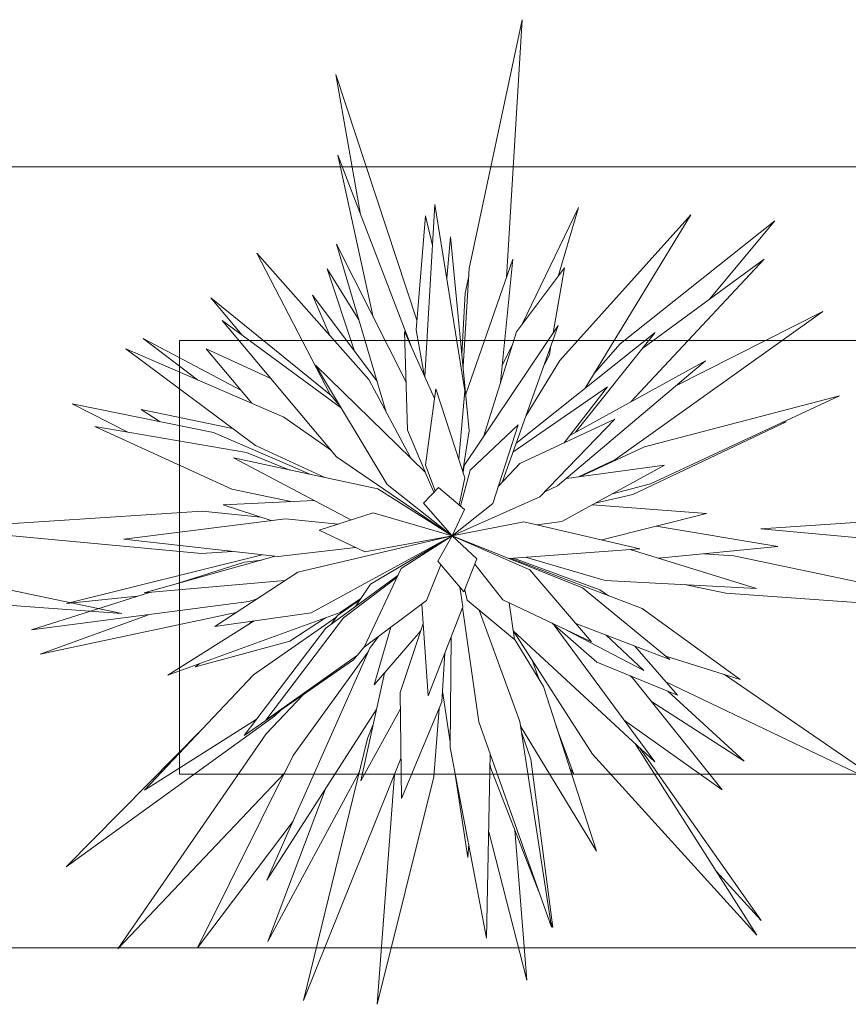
# Model space of a CAD drawing. Header units: millimetres. Extents: x 0 to 1184, y 0 to 836.
# Tile 223 of 241: x 830.68 to 835.46, y 612.37 to 618.04. Entities that reach past the tile are written whole.
import ezdxf
from ezdxf.xclip import XClip

# ---------------------------------------------------------------- set-up
doc = ezdxf.new("R2010")
doc.units = ezdxf.units.MM
doc.header["$MEASUREMENT"] = 0
doc.header["$XCLIPFRAME"] = 0
doc.layers.add('Интерьер - Мебель', color=7, linetype='Continuous')

# ---------------------------------------------------------------- blocks, each defined once
blk = doc.blocks.new('Чертеж_4_4', base_point=(-278.4786, 89.5641))
at = {"layer": 'Интерьер - Мебель', "color": 7, "linetype": 'Continuous', "lineweight": 15}
for p, q in [((833.2694, 616.6075), (833.575, 618.0416)), ((833.2694, 616.6075), (833.575, 618.0416)), ((833.575, 618.0416), (833.4836, 616.5557)), ((833.575, 618.0416), (833.4836, 616.5557)), ((832.6428, 616.9194), (832.5, 617.7264)), ((832.5, 617.7264), (832.9679, 616.3098)), ((832.6428, 616.9194), (832.5, 617.7264)), ((832.5, 617.7264), (832.9679, 616.3098)), ((832.7159, 616.3272), (832.5119, 617.2601)), ((832.5119, 617.2601), (832.9344, 616.1605)), ((832.7159, 616.3272), (832.5119, 617.2601)), ((832.5119, 617.2601), (832.9344, 616.1605)), ((845.5985, 617.1925), (830.5985, 617.1925)), ((833.0127, 615.9855), (833.0715, 616.9765)), ((833.0127, 615.9855), (833.0715, 616.9765)), ((833.0715, 616.9765), (833.2432, 615.9024)), ((833.0715, 616.9765), (833.2432, 615.9024)), ((832.9634, 616.2538), (833.0167, 616.9108)), ((832.9634, 616.2538), (833.0167, 616.9108)), ((833.0167, 616.9108), (833.0574, 616.7393)), ((833.0167, 616.9108), (833.0574, 616.7393)), ((833.5743, 616.2859), (833.8988, 616.9596)), ((833.5743, 616.2859), (833.8988, 616.9596)), ((833.8988, 616.9596), (833.7818, 616.5613)), ((833.8988, 616.9596), (833.7818, 616.5613)), ((833.7917, 616.0774), (834.5479, 616.9163)), ((833.7917, 616.0774), (834.5479, 616.9163)), ((834.5479, 616.9163), (833.9373, 615.9176)), ((834.5479, 616.9163), (833.9373, 615.9176)), ((834.1392, 616.1736), (835.0312, 616.8814)), ((834.1392, 616.1736), (835.0312, 616.8814)), ((835.0312, 616.8814), (834.6546, 616.43)), ((835.0312, 616.8814), (834.6546, 616.43)), ((832.7907, 615.7788), (832.5038, 616.7484)), ((832.5038, 616.7484), (832.9051, 615.9517)), ((832.7907, 615.7788), (832.5038, 616.7484)), ((832.5038, 616.7484), (832.9051, 615.9517)), ((833.1395, 616.5511), (833.1609, 616.7908)), ((833.1395, 616.5511), (833.1609, 616.7908)), ((833.1609, 616.7908), (833.2697, 615.6715)), ((833.1609, 616.7908), (833.2697, 615.6715)), ((832.4675, 615.8814), (832.0453, 616.6967)), ((832.0453, 616.6967), (832.6897, 615.9679)), ((832.4675, 615.8814), (832.0453, 616.6967)), ((832.0453, 616.6967), (832.6897, 615.9679)), ((833.2492, 615.8826), (833.5201, 616.6608)), ((833.2492, 615.8826), (833.5201, 616.6608)), ((833.5201, 616.6608), (833.4498, 615.9498)), ((833.5201, 616.6608), (833.4498, 615.9498)), ((834.9697, 616.6606), (834.201, 615.8386)), ((834.9697, 616.6606), (834.201, 615.8386)), ((834.2696, 616.1483), (834.9697, 616.6606)), ((834.2696, 616.1483), (834.9697, 616.6606)), ((832.605, 616.136), (832.4499, 616.6054)), ((832.4499, 616.6054), (832.633, 616.3116)), ((832.605, 616.136), (832.4499, 616.6054)), ((832.4499, 616.6054), (832.633, 616.3116)), ((833.2336, 616.0431), (833.2694, 616.6075)), ((833.2336, 616.0431), (833.2694, 616.6075)), ((833.5422, 616.2432), (833.8189, 616.6106)), ((833.5422, 616.2432), (833.8189, 616.6106)), ((833.8189, 616.6106), (833.7536, 616.2357)), ((833.8189, 616.6106), (833.7536, 616.2357)), ((833.2457, 616.4652), (833.2666, 616.5637)), ((833.2457, 616.4652), (833.2666, 616.5637)), ((833.227, 616.1111), (833.2457, 616.4652)), ((833.227, 616.1111), (833.2457, 616.4652)), ((831.9598, 616.2224), (831.7798, 616.4379)), ((831.7798, 616.4379), (832.4726, 615.8755)), ((831.9598, 616.2224), (831.7798, 616.4379)), ((831.7798, 616.4379), (832.4726, 615.8755)), ((832.465, 616.222), (832.3659, 616.4545)), ((832.3659, 616.4545), (832.7371, 615.9601)), ((832.465, 616.222), (832.3659, 616.4545)), ((832.3659, 616.4545), (832.7371, 615.9601)), ((835.3092, 616.36), (834.1092, 615.505)), ((835.3092, 616.36), (834.1092, 615.505)), ((834.4605, 615.931), (835.3092, 616.36)), ((834.4605, 615.931), (835.3092, 616.36)), ((832.504, 615.5225), (831.8437, 616.3077)), ((831.8437, 616.3077), (832.5323, 615.8019)), ((832.504, 615.5225), (831.8437, 616.3077)), ((831.8437, 616.3077), (832.5323, 615.8019)), ((832.9127, 615.675), (832.8969, 616.2442)), ((832.8969, 616.2442), (833.0697, 615.8581)), ((832.9127, 615.675), (832.8969, 616.2442)), ((832.8969, 616.2442), (833.0697, 615.8581)), ((833.009, 615.9937), (832.9634, 616.2538)), ((833.009, 615.9937), (832.9634, 616.2538)), ((833.2407, 615.4718), (833.7826, 616.2789)), ((833.2407, 615.4718), (833.7826, 616.2789)), ((833.3511, 615.6363), (833.5422, 616.2432)), ((833.3511, 615.6363), (833.5422, 616.2432)), ((833.7826, 616.2789), (833.4588, 615.3739)), ((833.7826, 616.2789), (833.4588, 615.3739)), ((833.5389, 615.5979), (834.3421, 616.2392)), ((833.5389, 615.5979), (834.3421, 616.2392)), ((834.3421, 616.2392), (833.8829, 615.6633)), ((834.3421, 616.2392), (833.8829, 615.6633)), ((831.703, 615.9655), (831.39, 616.2045)), ((831.39, 616.2045), (831.9517, 615.9068)), ((831.703, 615.9655), (831.39, 616.2045)), ((831.39, 616.2045), (831.9517, 615.9068)), ((844.5985, 616.1925), (831.5985, 616.1925)), ((831.5985, 616.1925), (831.5985, 613.6925)), ((833.4595, 616.0474), (833.5203, 616.1737)), ((833.4595, 616.0474), (833.5203, 616.1737)), ((833.9881, 616.0007), (834.1392, 616.1736)), ((833.9881, 616.0007), (834.1392, 616.1736)), ((832.0372, 615.5866), (831.2887, 616.144)), ((831.2887, 616.144), (832.1996, 615.7514)), ((832.0372, 615.5866), (831.2887, 616.144)), ((831.2887, 616.144), (832.1996, 615.7514)), ((832.0158, 615.8306), (831.7525, 616.1437)), ((831.7525, 616.1437), (832.1254, 615.9727)), ((832.0158, 615.8306), (831.7525, 616.1437)), ((831.7525, 616.1437), (832.1254, 615.9727)), ((833.7407, 616.1618), (833.7315, 616.1089)), ((833.7407, 616.1618), (833.7315, 616.1089)), ((833.5967, 615.7594), (833.7917, 616.0774)), ((833.5967, 615.7594), (833.7917, 616.0774)), ((833.7315, 616.1089), (833.7024, 616.0547)), ((833.7315, 616.1089), (833.7024, 616.0547)), ((834.632, 616.0761), (833.7788, 615.3544)), ((834.632, 616.0761), (833.7788, 615.3544)), ((833.8485, 615.6444), (834.632, 616.0761)), ((833.8485, 615.6444), (834.632, 616.0761)), ((832.7961, 615.3615), (832.3835, 616.0505)), ((832.3835, 616.0505), (833.0161, 615.434)), ((832.7961, 615.3615), (832.3835, 616.0505)), ((832.3835, 616.0505), (833.0161, 615.434)), ((832.6897, 615.9679), (832.9303, 615.5176)), ((832.6897, 615.9679), (832.9303, 615.5176)), ((833.0163, 615.4737), (833.0774, 615.9138)), ((833.0163, 615.4737), (833.0774, 615.9138)), ((833.0774, 615.9138), (833.2444, 615.4016)), ((833.0774, 615.9138), (833.2444, 615.4016)), ((833.2432, 615.9024), (833.2095, 615.5086)), ((833.2432, 615.9024), (833.2095, 615.5086)), ((833.5214, 615.5488), (834.0664, 615.9258)), ((833.5214, 615.5488), (834.0664, 615.9258)), ((834.0664, 615.9258), (833.816, 615.6024)), ((834.0664, 615.9258), (833.816, 615.6024)), ((833.9373, 615.9176), (833.9321, 615.9119)), ((833.9373, 615.9176), (833.9321, 615.9119)), ((832.5238, 615.8162), (832.4675, 615.8814)), ((832.5238, 615.8162), (832.4675, 615.8814)), ((834.2807, 615.5797), (835.4052, 615.8739)), ((834.2807, 615.5797), (835.4052, 615.8739)), ((835.4052, 615.8739), (834.3145, 615.3668)), ((835.4052, 615.8739), (834.3145, 615.3668)), ((831.3001, 615.664), (830.9788, 615.8275)), ((830.9788, 615.8275), (831.7946, 615.6619)), ((831.3001, 615.664), (830.9788, 615.8275)), ((830.9788, 615.8275), (831.7946, 615.6619)), ((831.4876, 615.7242), (831.3774, 615.7949)), ((831.3774, 615.7949), (831.904, 615.6857)), ((831.4876, 615.7242), (831.3774, 615.7949)), ((831.3774, 615.7949), (831.904, 615.6857)), ((832.1996, 615.7514), (832.4744, 615.5577)), ((832.1996, 615.7514), (832.4744, 615.5577)), ((833.5616, 615.4841), (834.109, 615.7387)), ((833.5616, 615.4841), (834.109, 615.7387)), ((834.109, 615.7387), (833.6771, 615.2906)), ((834.109, 615.7387), (833.6771, 615.2906)), ((835.0975, 615.7245), (834.2131, 615.3043)), ((835.0975, 615.7245), (834.2131, 615.3043)), ((835.0718, 615.7189), (835.0975, 615.7245)), ((835.0718, 615.7189), (835.0975, 615.7245)), ((831.9004, 615.336), (831.1101, 615.6963)), ((831.1101, 615.6963), (831.985, 615.5475)), ((831.9004, 615.336), (831.1101, 615.6963)), ((831.1101, 615.6963), (831.985, 615.5475)), ((831.7946, 615.6619), (832.3502, 615.4215)), ((831.7946, 615.6619), (832.3502, 615.4215)), ((833.0145, 615.4355), (832.9127, 615.675)), ((833.0145, 615.4355), (832.9127, 615.675)), ((833.2697, 615.6715), (833.2321, 615.4393)), ((833.2697, 615.6715), (833.2321, 615.4393)), ((833.2753, 615.4452), (833.5524, 615.706)), ((833.2753, 615.4452), (833.5524, 615.706)), ((833.5524, 615.706), (833.405, 615.2533)), ((833.5524, 615.706), (833.405, 615.2533)), ((832.4375, 615.4029), (832.0372, 615.5866)), ((832.4375, 615.4029), (832.0372, 615.5866)), ((833.9114, 615.4086), (834.2807, 615.5797)), ((833.9114, 615.4086), (834.2807, 615.5797)), ((832.5872, 615.158), (831.9099, 615.5152)), ((831.9099, 615.5152), (832.7428, 615.3379)), ((832.5872, 615.158), (831.9099, 615.5152)), ((831.9099, 615.5152), (832.7428, 615.3379)), ((831.985, 615.5475), (832.2353, 615.4459)), ((831.985, 615.5475), (832.2353, 615.4459)), ((833.1716, 615.066), (832.504, 615.5225)), ((833.1716, 615.066), (832.504, 615.5225)), ((834.1092, 615.505), (833.9002, 615.4072)), ((834.1092, 615.505), (833.9002, 615.4072)), ((833.0728, 615.3253), (833.0163, 615.4737)), ((833.0728, 615.3253), (833.0163, 615.4737)), ((833.2186, 615.2377), (833.2753, 615.4452)), ((833.2186, 615.2377), (833.2753, 615.4452)), ((833.2341, 615.4332), (833.2407, 615.4718)), ((833.2341, 615.4332), (833.2407, 615.4718)), ((833.4365, 615.35), (833.5616, 615.4841)), ((833.4365, 615.35), (833.5616, 615.4841)), ((834.3951, 615.473), (833.8025, 615.1492)), ((834.3951, 615.473), (833.8025, 615.1492)), ((833.8301, 615.3978), (834.3951, 615.473)), ((833.8301, 615.3978), (834.3951, 615.473)), ((833.0161, 615.434), (833.0653, 615.3175)), ((833.0161, 615.434), (833.0653, 615.3175)), ((833.2444, 615.4016), (833.2104, 615.2447)), ((833.2444, 615.4016), (833.2104, 615.2447)), ((832.2403, 615.2638), (831.9004, 615.336)), ((832.2403, 615.2638), (831.9004, 615.336)), ((832.7428, 615.3379), (833.1716, 615.066)), ((832.7428, 615.3379), (833.1716, 615.066)), ((833.1716, 615.066), (832.7961, 615.3615)), ((833.1716, 615.066), (832.7961, 615.3615)), ((833.0053, 615.2553), (833.0924, 615.3456)), ((833.0053, 615.2553), (833.0924, 615.3456)), ((833.0924, 615.3456), (833.2412, 615.2183)), ((833.0924, 615.3456), (833.2412, 615.2183)), ((833.7788, 615.3544), (833.7048, 615.3193)), ((833.7788, 615.3544), (833.7048, 615.3193)), ((834.3145, 615.3668), (834.095, 615.3091)), ((834.3145, 615.3668), (834.095, 615.3091)), ((831.8505, 615.2459), (832.3748, 615.27)), ((831.8505, 615.2459), (832.3748, 615.27)), ((833.6771, 615.2906), (833.1716, 615.066)), ((833.6771, 615.2906), (833.1716, 615.066)), ((834.2131, 615.3043), (833.9951, 615.2544)), ((834.2131, 615.3043), (833.9951, 615.2544)), ((830.1902, 615.1076), (831.7299, 615.2079)), ((830.1902, 615.1076), (831.7299, 615.2079)), ((831.7299, 615.2079), (832.0667, 615.1747)), ((831.7299, 615.2079), (832.0667, 615.1747)), ((832.127, 615.1549), (831.8505, 615.2459)), ((832.127, 615.1549), (831.8505, 615.2459)), ((833.1716, 615.066), (833.0053, 615.2553)), ((833.1716, 615.066), (833.0053, 615.2553)), ((833.405, 615.2533), (833.1716, 615.066)), ((833.405, 615.2533), (833.1716, 615.066)), ((833.2412, 615.2183), (833.1716, 615.066)), ((833.2412, 615.2183), (833.1716, 615.066)), ((833.9792, 615.2458), (834.6372, 615.1948)), ((833.9792, 615.2458), (834.6372, 615.1948)), ((834.9505, 615.1076), (836.4901, 615.2079)), ((834.9505, 615.1076), (836.4901, 615.2079)), ((831.2771, 615.0471), (832.2098, 615.1654)), ((831.2771, 615.0471), (832.2098, 615.1654)), ((832.2098, 615.1654), (832.5126, 615.1341)), ((832.2098, 615.1654), (832.5126, 615.1341)), ((832.4046, 615.0996), (832.7155, 615.199)), ((832.4046, 615.0996), (832.7155, 615.199)), ((832.7155, 615.199), (833.1716, 615.066)), ((832.7155, 615.199), (833.1716, 615.066)), ((834.6372, 615.1948), (834.0337, 615.0436)), ((834.6372, 615.1948), (834.0337, 615.0436)), ((831.726, 614.9645), (830.1902, 615.1076)), ((831.726, 614.9645), (830.1902, 615.1076)), ((832.6676, 614.9751), (832.4046, 615.0996)), ((832.6676, 614.9751), (832.4046, 615.0996)), ((833.1716, 615.066), (833.5848, 615.1481)), ((833.1716, 615.066), (833.5848, 615.1481)), ((833.5848, 615.1481), (834.253, 614.9925)), ((833.5848, 615.1481), (834.253, 614.9925)), ((833.8025, 615.1492), (833.6605, 615.1305)), ((833.8025, 615.1492), (833.6605, 615.1305)), ((834.3467, 615.122), (835.0486, 615.0047)), ((834.3467, 615.122), (835.0486, 615.0047)), ((836.4862, 614.9645), (834.9505, 615.1076)), ((836.4862, 614.9645), (834.9505, 615.1076)), ((832.1677, 614.947), (831.2771, 615.0471)), ((832.1677, 614.947), (831.2771, 615.0471)), ((832.2814, 614.858), (833.1716, 615.066)), ((832.2814, 614.858), (833.1716, 615.066)), ((833.1716, 615.066), (832.3585, 614.6232)), ((833.1716, 615.066), (832.3585, 614.6232)), ((833.1716, 615.066), (832.6676, 614.9751)), ((833.1716, 615.066), (832.6676, 614.9751)), ((832.7004, 614.7883), (833.1716, 615.066)), ((832.7004, 614.7883), (833.1716, 615.066)), ((832.8772, 614.8785), (833.1716, 615.066)), ((832.8772, 614.8785), (833.1716, 615.066)), ((833.0883, 614.9202), (833.1716, 615.066)), ((833.0883, 614.9202), (833.1716, 615.066)), ((833.1716, 615.066), (833.9226, 614.766)), ((833.1716, 615.066), (833.6189, 614.8706)), ((833.1716, 615.066), (833.3131, 614.9347)), ((833.1716, 615.066), (833.9226, 614.766)), ((833.1716, 615.066), (833.6189, 614.8706)), ((833.1716, 615.066), (833.3131, 614.9347)), ((832.6149, 615), (832.1677, 614.947)), ((832.6149, 615), (832.1677, 614.947)), ((834.253, 614.9925), (833.4983, 614.9355)), ((834.253, 614.9925), (833.4983, 614.9355)), ((834.1964, 614.9883), (834.9265, 614.7634)), ((834.1964, 614.9883), (834.9265, 614.7634)), ((835.0486, 615.0047), (834.3614, 614.9375)), ((835.0486, 615.0047), (834.3614, 614.9375)), ((829.685, 614.9508), (831.267, 614.6196)), ((829.685, 614.9508), (831.267, 614.6196)), ((830.947, 614.6761), (832.0758, 614.9573)), ((830.947, 614.6761), (832.0758, 614.9573)), ((831.3955, 614.7377), (832.1506, 614.9489)), ((831.3955, 614.7377), (832.1506, 614.9489)), ((831.902, 614.9769), (831.726, 614.9645)), ((831.902, 614.9769), (831.726, 614.9645)), ((831.9728, 614.9145), (832.0724, 614.9271)), ((831.9728, 614.9145), (832.0724, 614.9271)), ((833.3131, 614.9347), (833.2391, 614.7442)), ((833.3131, 614.9347), (833.2391, 614.7442)), ((833.5104, 614.9364), (834.2659, 614.6474)), ((833.5104, 614.9364), (834.2659, 614.6474)), ((833.5246, 614.9375), (834.0229, 614.7561)), ((833.5246, 614.9375), (834.0229, 614.7561)), ((834.0527, 614.8093), (833.5946, 614.9428)), ((834.0527, 614.8093), (833.5946, 614.9428)), ((834.6226, 614.963), (834.7944, 614.9508)), ((834.6226, 614.963), (834.7944, 614.9508)), ((834.7944, 614.9508), (836.3763, 614.6196)), ((834.7944, 614.9508), (836.3763, 614.6196)), ((831.5743, 614.7877), (831.9728, 614.9145)), ((831.5743, 614.7877), (831.9728, 614.9145)), ((832.6638, 614.4244), (832.8772, 614.8785)), ((832.6638, 614.4244), (832.8772, 614.8785)), ((833.1054, 614.9003), (833.0226, 614.6934)), ((833.1054, 614.9003), (833.0226, 614.6934)), ((833.2391, 614.7442), (833.0883, 614.9202)), ((833.2391, 614.7442), (833.0883, 614.9202)), ((833.4636, 614.6985), (833.3009, 614.9033)), ((833.4636, 614.6985), (833.3009, 614.9033)), ((833.6189, 614.8706), (833.9741, 614.4549)), ((833.6189, 614.8706), (833.9741, 614.4549)), ((831.8029, 614.5431), (832.2814, 614.858)), ((831.8029, 614.5431), (832.2814, 614.858)), ((832.4418, 614.5349), (832.8582, 614.8379)), ((832.4418, 614.5349), (832.8582, 614.8379)), ((832.5445, 614.5946), (832.8527, 614.8263)), ((832.5445, 614.5946), (832.8527, 614.8263)), ((832.2067, 614.8089), (831.3955, 614.7377)), ((832.2067, 614.8089), (831.3955, 614.7377)), ((832.6128, 614.6593), (832.7004, 614.7883)), ((832.6128, 614.6593), (832.7004, 614.7883)), ((833.2153, 614.772), (833.2324, 614.6567)), ((833.2153, 614.772), (833.2324, 614.6567)), ((833.257, 614.6963), (833.2434, 614.7553)), ((833.257, 614.6963), (833.2434, 614.7553)), ((833.9226, 614.766), (834.4251, 614.3542)), ((833.9226, 614.766), (834.4251, 614.3542)), ((834.0229, 614.7561), (834.073, 614.7212)), ((834.0229, 614.7561), (834.073, 614.7212)), ((834.9265, 614.7634), (834.0527, 614.8093)), ((834.9265, 614.7634), (834.0527, 614.8093)), ((834.7491, 614.7354), (834.5115, 614.7852)), ((834.7491, 614.7354), (834.5115, 614.7852)), ((831.267, 614.6196), (829.6398, 614.7354)), ((831.267, 614.6196), (829.6398, 614.7354)), ((830.7449, 614.5239), (831.4253, 614.7403)), ((830.7449, 614.5239), (831.4253, 614.7403)), ((831.3551, 614.718), (830.947, 614.6761)), ((831.3551, 614.718), (830.947, 614.6761)), ((832.0457, 614.7029), (831.9988, 614.6878)), ((832.0457, 614.7029), (831.9988, 614.6878)), ((832.6435, 614.7046), (832.5254, 614.6237)), ((832.6435, 614.7046), (832.5254, 614.6237)), ((833.9741, 614.4549), (833.4636, 614.6985)), ((833.9741, 614.4549), (833.4636, 614.6985)), ((836.3763, 614.6196), (834.7491, 614.7354)), ((836.3763, 614.6196), (834.7491, 614.7354)), ((831.9988, 614.6878), (830.7449, 614.5239)), ((831.9988, 614.6878), (830.7449, 614.5239)), ((832.5105, 614.6075), (832.6374, 614.6955)), ((832.5105, 614.6075), (832.6374, 614.6955)), ((833.0226, 614.6934), (832.6638, 614.4244)), ((833.0226, 614.6934), (832.6638, 614.4244)), ((833.0316, 614.1443), (832.9963, 614.6736)), ((833.0316, 614.1443), (832.9963, 614.6736)), ((833.2324, 614.6567), (833.0316, 614.1443)), ((833.2324, 614.6567), (833.0316, 614.1443)), ((833.3255, 613.9947), (833.2309, 614.6529)), ((833.3255, 613.9947), (833.2309, 614.6529)), ((833.5301, 614.469), (833.257, 614.6963)), ((833.5301, 614.469), (833.257, 614.6963)), ((833.5001, 614.6811), (833.5301, 614.469)), ((833.5001, 614.6811), (833.5301, 614.469)), ((834.2659, 614.6474), (834.8322, 614.2379)), ((834.2659, 614.6474), (834.8322, 614.2379)), ((831.9261, 614.6242), (830.795, 614.3848)), ((831.9261, 614.6242), (830.795, 614.3848)), ((830.795, 614.3848), (831.419, 614.612)), ((830.795, 614.3848), (831.419, 614.612)), ((832.5254, 614.6237), (831.5307, 614.2625)), ((832.5254, 614.6237), (831.5307, 614.2625)), ((832.3585, 614.6232), (831.8029, 614.5431)), ((832.3585, 614.6232), (831.8029, 614.5431)), ((832.0252, 614.2649), (832.5053, 614.6004)), ((832.0252, 614.2649), (832.5053, 614.6004)), ((832.0962, 614.0041), (832.5445, 614.5946)), ((832.0962, 614.0041), (832.5445, 614.5946)), ((832.4414, 614.5932), (832.2352, 614.4597)), ((832.4414, 614.5932), (832.2352, 614.4597)), ((832.475, 614.559), (832.5105, 614.6075)), ((832.475, 614.559), (832.5105, 614.6075)), ((833.3274, 614.6377), (833.5604, 613.9972)), ((833.3274, 614.6377), (833.5604, 613.9972)), ((831.5307, 614.2625), (832.0287, 614.5757)), ((831.5307, 614.2625), (832.0287, 614.5757)), ((831.9714, 613.9161), (832.4418, 614.5349)), ((831.9714, 613.9161), (832.4418, 614.5349)), ((831.9922, 614.5527), (832.0192, 614.5743)), ((831.9922, 614.5527), (832.0192, 614.5743)), ((832.7213, 614.2076), (832.818, 614.54)), ((832.7213, 614.2076), (832.818, 614.54)), ((832.8714, 614.1629), (833.0038, 614.5611)), ((832.8714, 614.1629), (833.0038, 614.5611)), ((834.0044, 614.3381), (833.7466, 614.5635)), ((834.0044, 614.3381), (833.7466, 614.5635)), ((833.7595, 614.5522), (834.3396, 613.763)), ((833.7595, 614.5522), (834.3396, 613.763)), ((834.4251, 614.3542), (833.8837, 614.5608)), ((834.4251, 614.3542), (833.8837, 614.5608)), ((832.6967, 614.4193), (832.7453, 614.4855)), ((832.6967, 614.4193), (832.7453, 614.4855)), ((832.9888, 614.5162), (832.7213, 614.2076)), ((832.9888, 614.5162), (832.7213, 614.2076)), ((833.1598, 613.8473), (833.166, 614.4872)), ((833.1598, 613.8473), (833.166, 614.4872)), ((834.3396, 613.763), (833.5231, 614.5186)), ((834.3396, 613.763), (833.5231, 614.5186)), ((833.981, 613.8076), (833.5247, 614.517)), ((833.981, 613.8076), (833.5247, 614.517)), ((833.5292, 614.4754), (833.697, 614.1981)), ((833.5292, 614.4754), (833.697, 614.1981)), ((834.2764, 614.2912), (833.8304, 614.5235)), ((834.2764, 614.2912), (833.8304, 614.5235)), ((834.0589, 614.4939), (834.2764, 614.2912)), ((834.0589, 614.4939), (834.2764, 614.2912)), ((832.2352, 614.4597), (831.6901, 614.3109)), ((832.2352, 614.4597), (831.6901, 614.3109)), ((832.1026, 613.0813), (832.6967, 614.4193)), ((832.1026, 613.0813), (832.6967, 614.4193)), ((832.6669, 614.4311), (832.6253, 614.3787)), ((832.6669, 614.4311), (832.6253, 614.3787)), ((834.2241, 614.4309), (834.47, 614.1487)), ((834.2241, 614.4309), (834.47, 614.1487)), ((834.2521, 614.4202), (834.2264, 614.4283)), ((834.2521, 614.4202), (834.2264, 614.4283)), ((832.6253, 614.3787), (832.0962, 614.0041)), ((832.6253, 614.3787), (832.0962, 614.0041)), ((832.2541, 613.801), (832.6873, 614.3982)), ((832.2541, 613.801), (832.6873, 614.3982)), ((832.6205, 614.3752), (832.6025, 614.3527)), ((832.6205, 614.3752), (832.6025, 614.3527)), ((833.129, 614.3928), (833.111, 614.109)), ((833.129, 614.3928), (833.111, 614.109)), ((834.8322, 614.2379), (834.4022, 614.3731)), ((834.8322, 614.2379), (834.4022, 614.3731)), ((831.6901, 614.3109), (831.712, 614.3283)), ((831.6901, 614.3109), (831.712, 614.3283)), ((832.6025, 614.3527), (831.9714, 613.9161)), ((832.6025, 614.3527), (831.9714, 613.9161)), ((833.632, 614.3502), (833.6728, 614.2382)), ((833.632, 614.3502), (833.6728, 614.2382)), ((834.47, 614.1487), (834.0044, 614.3381)), ((834.47, 614.1487), (834.0044, 614.3381)), ((831.3969, 613.6001), (832.0252, 614.2649)), ((831.3969, 613.6001), (832.0252, 614.2649)), ((832.6437, 613.6552), (832.7801, 614.2755)), ((832.6437, 613.6552), (832.7801, 614.2755)), ((834.1974, 614.2596), (834.2114, 614.2486)), ((834.1974, 614.2596), (834.2114, 614.2486)), ((834.2114, 614.2486), (834.7285, 613.6026)), ((834.2114, 614.2486), (834.7285, 613.6026)), ((834.7408, 614.2666), (835.7186, 613.5963)), ((834.7408, 614.2666), (835.7186, 613.5963)), ((833.697, 614.1981), (834.0025, 613.2493)), ((833.697, 614.1981), (834.0025, 613.2493)), ((835.7186, 613.5963), (834.4035, 614.225)), ((835.7186, 613.5963), (834.4035, 614.225)), ((832.0979, 613.9246), (832.3108, 614.1509)), ((832.0979, 613.9246), (832.3108, 614.1509)), ((832.8782, 613.5534), (832.8714, 614.1629)), ((832.8782, 613.5534), (832.8714, 614.1629)), ((833.1601, 613.8774), (833.115, 614.1717)), ((833.1601, 613.8774), (833.115, 614.1717)), ((834.4146, 614.1713), (834.8541, 613.7678)), ((834.4146, 614.1713), (834.8541, 613.7678)), ((833.111, 614.109), (832.8782, 613.5534)), ((833.111, 614.109), (832.8782, 613.5534)), ((834.8541, 613.7678), (834.3207, 614.112)), ((834.8541, 613.7678), (834.3207, 614.112)), ((832.1472, 614.0265), (830.9454, 613.1587)), ((832.1472, 614.0265), (830.9454, 613.1587)), ((832.7334, 614.063), (832.1026, 613.0813)), ((832.7334, 614.063), (832.1026, 613.0813)), ((832.1821, 614.0618), (832.1472, 614.0265)), ((832.1821, 614.0618), (832.1472, 614.0265)), ((832.8724, 614.0691), (832.6437, 613.6552)), ((832.8724, 614.0691), (832.6437, 613.6552)), ((833.0952, 614.0712), (833.0649, 613.6766)), ((833.0952, 614.0712), (833.0649, 613.6766)), ((832.0405, 614.007), (831.3969, 613.6001)), ((832.0405, 614.007), (831.3969, 613.6001)), ((832.6823, 613.899), (832.7139, 613.9745)), ((832.6823, 613.899), (832.7139, 613.9745)), ((833.7434, 612.8104), (833.3255, 613.9947)), ((833.7434, 612.8104), (833.3255, 613.9947)), ((833.5604, 613.9972), (833.7434, 612.8104)), ((833.5604, 613.9972), (833.7434, 612.8104)), ((834.0025, 613.2493), (833.5645, 613.9703)), ((834.0025, 613.2493), (833.5645, 613.9703)), ((833.7714, 613.9671), (833.8701, 613.6958)), ((833.7714, 613.9671), (833.8701, 613.6958)), ((834.7285, 613.6026), (834.1641, 614.0018)), ((834.7285, 613.6026), (834.1641, 614.0018)), ((830.9454, 613.1587), (831.7298, 613.9523)), ((830.9454, 613.1587), (831.7298, 613.9523)), ((831.2439, 612.6859), (832.0979, 613.9246)), ((831.2439, 612.6859), (832.0979, 613.9246)), ((833.5698, 613.9358), (833.6251, 613.7789)), ((833.5698, 613.9358), (833.6251, 613.7789)), ((832.3146, 612.3881), (832.6823, 613.899)), ((832.3146, 612.3881), (832.6823, 613.899)), ((833.3698, 612.7476), (833.1598, 613.8473)), ((833.3698, 612.7476), (833.1598, 613.8473)), ((834.2288, 613.8656), (834.9283, 612.7646)), ((834.2288, 613.8656), (834.9283, 612.7646)), ((831.7025, 612.6921), (832.2541, 613.801)), ((831.7025, 612.6921), (832.2541, 613.801)), ((833.3904, 613.8106), (833.3698, 612.7476)), ((833.3904, 613.8106), (833.3698, 612.7476)), ((834.9283, 612.7646), (833.981, 613.8076)), ((834.9283, 612.7646), (833.981, 613.8076)), ((834.2548, 613.8415), (834.953, 612.8499)), ((834.2548, 613.8415), (834.953, 612.8499)), ((832.8756, 613.7829), (832.3146, 612.3881)), ((832.8756, 613.7829), (832.3146, 612.3881)), ((833.3917, 613.7317), (833.3892, 613.7467)), ((833.3917, 613.7317), (833.3892, 613.7467)), ((833.6251, 613.7789), (833.7513, 612.8096)), ((833.6251, 613.7789), (833.7513, 612.8096)), ((832.2034, 613.6991), (831.2439, 612.6859)), ((832.2034, 613.6991), (831.2439, 612.6859)), ((831.5985, 613.6925), (844.5985, 613.6925)), ((832.6357, 613.7074), (832.1083, 612.7288)), ((832.6357, 613.7074), (832.1083, 612.7288)), ((832.7391, 612.3662), (832.8386, 613.6909)), ((832.7391, 612.3662), (832.8386, 613.6909)), ((833.0649, 613.6766), (832.7391, 612.3662)), ((833.0649, 613.6766), (832.7391, 612.3662)), ((833.2619, 613.2122), (833.1845, 613.7178)), ((833.2619, 613.2122), (833.1845, 613.7178)), ((833.6711, 613.0154), (833.3917, 613.7317)), ((833.6711, 613.0154), (833.3917, 613.7317)), ((833.8701, 613.6958), (833.8484, 613.7281)), ((833.8701, 613.6958), (833.8484, 613.7281)), ((832.1083, 612.7288), (832.438, 613.6033)), ((832.1083, 612.7288), (832.438, 613.6033)), ((832.254, 613.4223), (831.7025, 612.6921)), ((832.254, 613.4223), (831.7025, 612.6921)), ((833.6012, 612.5063), (833.3817, 613.3601)), ((833.6012, 612.5063), (833.3817, 613.3601)), ((833.5317, 613.3728), (833.6012, 612.5063)), ((833.5317, 613.3728), (833.6012, 612.5063)), ((833.2663, 613.2896), (833.2619, 613.2122)), ((833.2663, 613.2896), (833.2619, 613.2122)), ((834.953, 612.8499), (834.6934, 613.1342)), ((834.953, 612.8499), (834.6934, 613.1342)), ((833.7513, 612.8096), (833.7385, 612.8427)), ((833.7513, 612.8096), (833.7385, 612.8427)), ((830.5985, 612.6925), (845.5985, 612.6925))]:
    blk.add_line(p, q, dxfattribs=at)

msp = doc.modelspace()

# ---------------------------------------------------------------- block references
at = {"color": 161, "linetype": 'Continuous', "lineweight": 40, "true_color": 0x83aefe}
ref = msp.add_blockref('Чертеж_4_4', (-278.4786, 89.5641), dxfattribs=at)
XClip(ref).set_block_clipping_path([(57.3201676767, 151.7660533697), (1181.0522393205, 828.727105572)])

doc.saveas('drawing.dxf')
